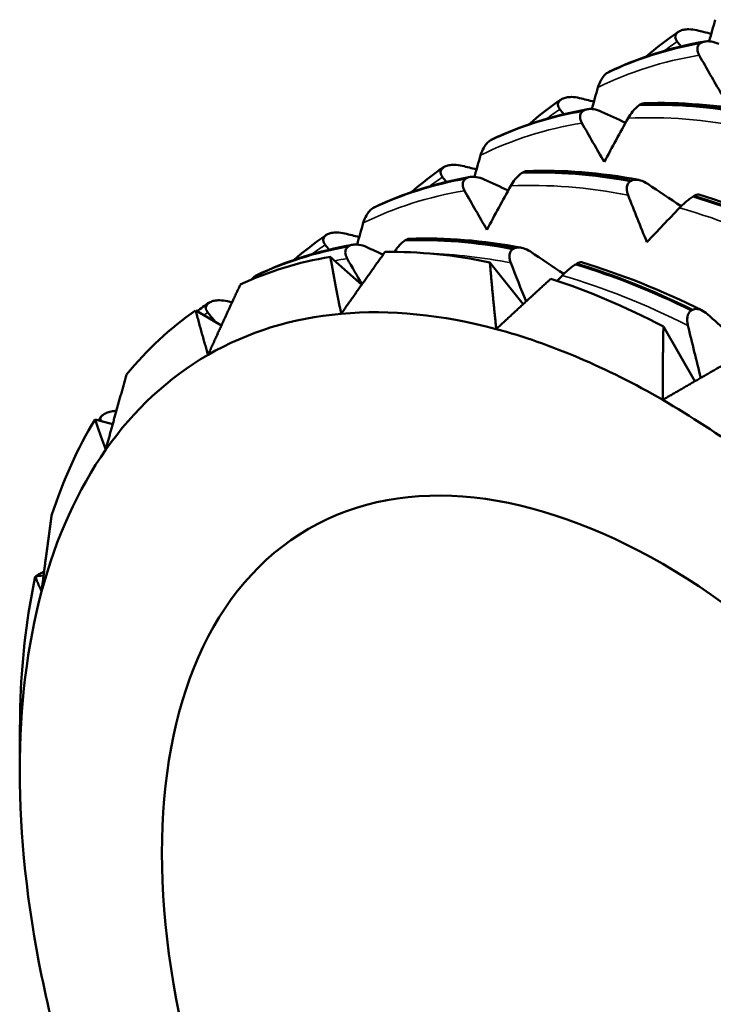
# Model space of a CAD drawing. Header units: millimetres. Extents: x 37 to 190, y 77 to 240.
# Tile 15 of 42: x 132.5 to 140.09, y 87.98 to 98.75. Entities that reach past the tile are written whole.
import ezdxf

# ---------------------------------------------------------------- set-up
doc = ezdxf.new("R2010")
doc.units = ezdxf.units.MM
doc.layers.add('Видимые тонкие (ГОСТ)', color=7, linetype='Continuous', lineweight=35)
doc.layers.add('Видимый контур (ГОСТ)', color=7, linetype='Continuous', lineweight=50)

msp = doc.modelspace()

# ---------------------------------------------------------------- linework, layer by layer
at = {"layer": 'Видимые тонкие (ГОСТ)'}
for points in [[(139.555, 98.412), (139.603, 98.447), (139.651, 98.481), (139.7, 98.514)], [(138.832, 98.013), (139.175, 98.182), (139.546, 98.3), (139.94, 98.365)], [(138.271, 97.671), (138.318, 97.706), (138.367, 97.74), (138.416, 97.772)], [(139.162, 97.676), (139.573, 97.696), (140.003, 97.662), (140.446, 97.575)], [(137.548, 97.271), (137.891, 97.441), (138.262, 97.559), (138.656, 97.623)], [(136.987, 96.929), (137.034, 96.964), (137.082, 96.998), (137.131, 97.031)], [(136.264, 96.53), (136.607, 96.699), (136.978, 96.817), (137.372, 96.882)], [(137.878, 96.935), (138.289, 96.954), (138.719, 96.92), (139.162, 96.833)], [(139.725, 96.696), (140.177, 96.564), (140.638, 96.381), (141.1, 96.149)], [(135.702, 96.188), (135.75, 96.223), (135.798, 96.257), (135.847, 96.289)], [(135.951, 96.116), (135.996, 96.125), (136.042, 96.133), (136.087, 96.14)], [(136.985, 96.196), (137.275, 96.186), (137.574, 96.152), (137.878, 96.092)], [(138.441, 95.954), (138.893, 95.823), (139.353, 95.64), (139.816, 95.407)], [(134.521, 95.519), (134.535, 95.529), (134.549, 95.539), (134.563, 95.548)]]:
    msp.add_open_spline(points, degree=3, dxfattribs=at)
at = {"layer": 'Видимый контур (ГОСТ)'}
for p, q in [((139.712, 98.622), (139.724, 98.629)), ((139.955, 98.498), (139.967, 98.505)), ((138.947, 98.181), (138.935, 98.174)), ((138.428, 97.881), (138.44, 97.888)), ((138.671, 97.756), (138.683, 97.763)), ((139.3, 97.828), (139.288, 97.821)), ((137.663, 97.439), (137.651, 97.432)), ((137.143, 97.139), (137.155, 97.146)), ((137.387, 97.015), (137.399, 97.022)), ((138.016, 97.086), (138.004, 97.079)), ((139.186, 96.986), (139.198, 96.992)), ((139.884, 96.825), (139.872, 96.818)), ((136.379, 96.698), (136.367, 96.691)), ((135.859, 96.398), (135.871, 96.405)), ((136.732, 96.345), (136.72, 96.338)), ((136.102, 96.273), (136.114, 96.28)), ((137.902, 96.244), (137.914, 96.251)), ((135.903, 96.159), (136.247, 95.854)), ((137.649, 96.098), (138.015, 95.642)), ((138.6, 96.083), (138.588, 96.076)), ((135.095, 95.956), (135.083, 95.949)), ((134.575, 95.656), (134.587, 95.663)), ((134.43, 95.572), (134.712, 95.409)), ((139.854, 95.573), (139.866, 95.579)), ((134.712, 95.409), (134.644, 95.449)), ((139.548, 95.396), (139.893, 94.797)), ((133.42, 94.433), (133.432, 94.44)), ((133.328, 94.38), (133.522, 94.328)), ((133.522, 94.328), (133.395, 94.362)), ((132.713, 92.684), (132.725, 92.691)), ((132.674, 92.662), (132.765, 92.67)), ((132.765, 92.67), (132.684, 92.663))]:
    msp.add_line(p, q, dxfattribs=at)
for centre, major_axis, start_param, end_param in [((139.893, 86.673), (-5.225, 9.05), 6.068156, 6.236415), ((139.893, 86.673), (-5.225, 9.05), 5.806357, 5.974616), ((139.893, 86.673), (5.225, -9.05), 2.402965, 2.571223), ((139.54, 86.469), (-4.975, 8.617), 5.759587, 6.021386), ((139.893, 86.673), (-5.225, 9.05), 0.04677, 0.215029), ((139.54, 86.469), (-4.975, 8.617), 6.021386, 6.283185), ((139.54, 86.469), (4.975, -8.617), 2.356194, 2.617994), ((139.54, 86.469), (-4.975, 8.617), 0, 0.261799), ((139.54, 86.469), (4.975, -8.617), 2.094395, 2.356194), ((139.893, 86.673), (-5.225, 9.05), 0.30857, 0.476828), ((139.54, 86.469), (-4.975, 8.617), 0.261799, 0.523599), ((139.893, 86.673), (-5.225, 9.05), 0.570369, 0.738628), ((139.54, 86.469), (-4.975, 8.617), 0.523599, 0.785398), ((139.54, 86.469), (-4.975, 8.617), 0.785398, 1.047198), ((139.54, 86.469), (-4.975, 8.617), 1.047198, 1.308997)]:
    msp.add_ellipse(centre, major_axis=major_axis, ratio=0.57735, start_param=start_param, end_param=end_param, dxfattribs=at)
msp.add_ellipse((139.54, 86.469), major_axis=(-3.875, 6.712), ratio=0.57735, dxfattribs=at)
for points in [[(140.116, 98.754), (140.093, 98.675), (140.071, 98.597), (140.048, 98.518)], [(139.359, 98.35), (139.472, 98.447), (139.588, 98.537), (139.71, 98.621)], [(139.915, 98.638), (139.967, 98.625), (140.019, 98.612), (140.072, 98.599)], [(138.935, 98.174), (139.253, 98.326), (139.595, 98.434), (139.955, 98.498)], [(139.967, 98.505), (139.607, 98.441), (139.265, 98.333), (138.947, 98.181)], [(138.95, 98.182), (139.278, 98.339), (139.631, 98.451), (140.002, 98.516)], [(139.742, 98.462), (139.728, 98.479), (139.714, 98.496), (139.7, 98.514)], [(140.184, 97.939), (140.102, 98.081), (140.02, 98.223), (139.94, 98.365)], [(138.95, 98.182), (138.949, 98.181), (138.948, 98.181), (138.947, 98.181)], [(138.832, 98.013), (138.809, 97.934), (138.787, 97.855), (138.764, 97.776)], [(138.075, 97.608), (138.187, 97.706), (138.304, 97.796), (138.425, 97.879)], [(138.631, 97.896), (138.683, 97.883), (138.735, 97.871), (138.787, 97.858)], [(139.337, 97.839), (139.732, 97.854), (140.143, 97.821), (140.563, 97.741)], [(137.651, 97.432), (137.969, 97.584), (138.31, 97.693), (138.671, 97.756)], [(138.683, 97.763), (138.322, 97.7), (137.981, 97.591), (137.663, 97.439)], [(137.665, 97.44), (137.993, 97.597), (138.347, 97.709), (138.717, 97.774)], [(138.458, 97.72), (138.444, 97.738), (138.43, 97.755), (138.416, 97.772)], [(138.871, 97.747), (138.959, 97.707), (139.047, 97.667), (139.135, 97.626)], [(139.288, 97.821), (139.668, 97.834), (140.064, 97.803), (140.47, 97.727)], [(140.482, 97.734), (140.076, 97.81), (139.68, 97.841), (139.3, 97.828)], [(139.162, 97.676), (139.074, 97.517), (138.987, 97.357), (138.9, 97.198)], [(138.9, 97.198), (138.817, 97.34), (138.736, 97.481), (138.656, 97.623)], [(137.665, 97.44), (137.665, 97.44), (137.664, 97.44), (137.663, 97.439)], [(137.548, 97.271), (137.525, 97.192), (137.502, 97.114), (137.48, 97.035)], [(136.791, 96.867), (136.903, 96.964), (137.02, 97.055), (137.141, 97.138)], [(137.347, 97.155), (137.399, 97.142), (137.451, 97.129), (137.503, 97.116)], [(138.004, 97.079), (138.384, 97.093), (138.779, 97.062), (139.186, 96.986)], [(139.198, 96.992), (138.791, 97.068), (138.396, 97.1), (138.016, 97.086)], [(138.053, 97.098), (138.448, 97.113), (138.859, 97.08), (139.279, 97)], [(136.367, 96.691), (136.685, 96.843), (137.026, 96.951), (137.387, 97.015)], [(137.399, 97.022), (137.038, 96.958), (136.697, 96.85), (136.379, 96.698)], [(136.381, 96.699), (136.709, 96.856), (137.063, 96.968), (137.433, 97.033)], [(137.174, 96.979), (137.159, 96.996), (137.145, 97.013), (137.131, 97.031)], [(137.587, 97.006), (137.675, 96.966), (137.763, 96.925), (137.851, 96.885)], [(137.616, 96.456), (137.533, 96.598), (137.452, 96.74), (137.372, 96.882)], [(137.878, 96.935), (137.79, 96.776), (137.703, 96.616), (137.616, 96.456)], [(139.377, 96.957), (139.499, 96.876), (139.62, 96.795), (139.742, 96.712)], [(139.367, 96.319), (139.297, 96.491), (139.229, 96.662), (139.162, 96.833)], [(139.872, 96.818), (140.289, 96.693), (140.712, 96.524), (141.138, 96.314)], [(141.15, 96.321), (140.724, 96.531), (140.301, 96.7), (139.884, 96.825)], [(139.934, 96.84), (140.37, 96.711), (140.814, 96.533), (141.258, 96.312)], [(136.381, 96.699), (136.38, 96.699), (136.38, 96.698), (136.379, 96.698)], [(139.725, 96.696), (139.605, 96.57), (139.486, 96.445), (139.367, 96.319)], [(136.264, 96.53), (136.241, 96.451), (136.218, 96.372), (136.196, 96.293)], [(135.507, 96.126), (135.619, 96.223), (135.736, 96.313), (135.857, 96.396)], [(136.062, 96.414), (136.115, 96.401), (136.167, 96.388), (136.219, 96.375)], [(136.72, 96.338), (137.1, 96.352), (137.495, 96.32), (137.902, 96.244)], [(137.914, 96.251), (137.507, 96.327), (137.112, 96.359), (136.732, 96.345)], [(136.769, 96.356), (137.163, 96.371), (137.575, 96.338), (137.995, 96.258)], [(135.083, 95.949), (135.401, 96.101), (135.742, 96.21), (136.102, 96.273)], [(136.114, 96.28), (135.754, 96.217), (135.413, 96.108), (135.095, 95.956)], [(135.097, 95.958), (135.425, 96.114), (135.779, 96.226), (136.149, 96.291)], [(135.889, 96.237), (135.875, 96.255), (135.861, 96.272), (135.847, 96.289)], [(136.302, 96.265), (136.362, 96.237), (136.421, 96.21), (136.481, 96.183)], [(136.249, 95.858), (136.195, 95.952), (136.141, 96.046), (136.087, 96.14)], [(138.093, 96.216), (138.214, 96.135), (138.336, 96.053), (138.457, 95.971)], [(138.045, 95.67), (137.988, 95.811), (137.933, 95.951), (137.878, 96.092)], [(138.588, 96.076), (139.004, 95.951), (139.428, 95.783), (139.854, 95.573)], [(139.866, 95.579), (139.44, 95.789), (139.016, 95.958), (138.6, 96.083)], [(138.65, 96.099), (139.086, 95.969), (139.53, 95.792), (139.974, 95.571)], [(135.097, 95.958), (135.096, 95.957), (135.096, 95.957), (135.095, 95.956)], [(138.441, 95.954), (138.423, 95.935), (138.404, 95.916), (138.386, 95.897)], [(134.445, 95.563), (134.487, 95.595), (134.53, 95.625), (134.573, 95.655)], [(134.778, 95.672), (134.795, 95.668), (134.811, 95.664), (134.828, 95.66)], [(134.644, 95.449), (134.617, 95.482), (134.59, 95.515), (134.563, 95.548)], [(140.031, 95.531), (140.178, 95.399), (140.326, 95.266), (140.473, 95.132)], [(139.957, 94.834), (139.909, 95.025), (139.862, 95.216), (139.816, 95.407)], [(133.368, 94.369), (133.376, 94.381), (133.384, 94.394), (133.391, 94.406)]]:
    msp.add_open_spline(points, degree=3, dxfattribs=at)
for points, knots in [([(139.7, 98.514), (139.693, 98.522), (139.688, 98.531), (139.68, 98.548), (139.678, 98.557), (139.678, 98.576), (139.68, 98.587), (139.692, 98.607), (139.701, 98.615), (139.712, 98.622)], [-0.01992, -0.01992, -0.01992, -0.01992, -0.0151496, -0.0151496, -0.01067581, -0.01067581, -0.00499702, -0.00499702, 0, 0, 0, 0]), ([(139.724, 98.629), (139.737, 98.636), (139.753, 98.641), (139.788, 98.648), (139.807, 98.649), (139.855, 98.649), (139.885, 98.645), (139.915, 98.638)], [-0.02228821, -0.02228821, -0.02228821, -0.02228821, -0.01619448, -0.01619448, -0.00966289, -0.00966289, 0, 0, 0, 0]), ([(139.94, 98.365), (139.934, 98.376), (139.928, 98.388), (139.922, 98.41), (139.92, 98.421), (139.92, 98.446), (139.923, 98.459), (139.935, 98.481), (139.944, 98.49), (139.955, 98.498)], [-0.01992, -0.01992, -0.01992, -0.01992, -0.0151496, -0.0151496, -0.01067581, -0.01067581, -0.00499702, -0.00499702, 0, 0, 0, 0]), ([(139.967, 98.505), (139.98, 98.511), (139.996, 98.515), (140.031, 98.519), (140.05, 98.518), (140.097, 98.511), (140.126, 98.502), (140.155, 98.489)], [-0.02228821, -0.02228821, -0.02228821, -0.02228821, -0.01619448, -0.01619448, -0.00966289, -0.00966289, 0, 0, 0, 0]), ([(138.935, 98.174), (138.923, 98.166), (138.91, 98.155), (138.887, 98.127), (138.876, 98.112), (138.852, 98.07), (138.841, 98.042), (138.832, 98.013)], [-0.02228821, -0.02228821, -0.02228821, -0.02228821, -0.01619448, -0.01619448, -0.00966289, -0.00966289, 0, 0, 0, 0]), ([(138.416, 97.772), (138.409, 97.781), (138.403, 97.789), (138.396, 97.807), (138.394, 97.815), (138.393, 97.835), (138.396, 97.846), (138.408, 97.865), (138.417, 97.873), (138.428, 97.881)], [-0.01992, -0.01992, -0.01992, -0.01992, -0.0151496, -0.0151496, -0.01067581, -0.01067581, -0.00499702, -0.00499702, 0, 0, 0, 0]), ([(138.44, 97.888), (138.453, 97.894), (138.469, 97.899), (138.504, 97.906), (138.523, 97.908), (138.571, 97.908), (138.601, 97.904), (138.631, 97.896)], [-0.02228821, -0.02228821, -0.02228821, -0.02228821, -0.01619448, -0.01619448, -0.00966289, -0.00966289, 0, 0, 0, 0]), ([(138.656, 97.623), (138.649, 97.635), (138.644, 97.646), (138.638, 97.669), (138.636, 97.68), (138.636, 97.704), (138.639, 97.717), (138.651, 97.74), (138.66, 97.749), (138.671, 97.756)], [-0.01992, -0.01992, -0.01992, -0.01992, -0.0151496, -0.0151496, -0.01067581, -0.01067581, -0.00499702, -0.00499702, 0, 0, 0, 0]), ([(138.683, 97.763), (138.696, 97.77), (138.712, 97.774), (138.747, 97.778), (138.766, 97.777), (138.813, 97.77), (138.842, 97.761), (138.871, 97.747)], [-0.02228821, -0.02228821, -0.02228821, -0.02228821, -0.01619448, -0.01619448, -0.00966289, -0.00966289, 0, 0, 0, 0]), ([(139.288, 97.821), (139.275, 97.813), (139.262, 97.802), (139.236, 97.777), (139.223, 97.763), (139.193, 97.726), (139.176, 97.702), (139.162, 97.676)], [-0.02228821, -0.02228821, -0.02228821, -0.02228821, -0.01619448, -0.01619448, -0.00966289, -0.00966289, 0, 0, 0, 0]), ([(139.337, 97.839), (139.336, 97.839), (139.334, 97.839), (139.322, 97.837), (139.312, 97.834), (139.3, 97.828)], [-0.006047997, -0.006047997, -0.006047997, -0.006047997, -0.004997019, -0.004997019, 0, 0, 0, 0]), ([(137.651, 97.432), (137.638, 97.424), (137.626, 97.413), (137.603, 97.386), (137.592, 97.37), (137.568, 97.328), (137.556, 97.301), (137.548, 97.271)], [-0.02228821, -0.02228821, -0.02228821, -0.02228821, -0.01619448, -0.01619448, -0.00966289, -0.00966289, 0, 0, 0, 0]), ([(137.131, 97.031), (137.125, 97.039), (137.119, 97.048), (137.112, 97.065), (137.11, 97.074), (137.109, 97.093), (137.112, 97.104), (137.124, 97.124), (137.132, 97.132), (137.143, 97.139)], [-0.01992, -0.01992, -0.01992, -0.01992, -0.0151496, -0.0151496, -0.01067581, -0.01067581, -0.00499702, -0.00499702, 0, 0, 0, 0]), ([(137.155, 97.146), (137.169, 97.153), (137.185, 97.158), (137.22, 97.165), (137.239, 97.167), (137.287, 97.166), (137.317, 97.162), (137.347, 97.155)], [-0.02228821, -0.02228821, -0.02228821, -0.02228821, -0.01619448, -0.01619448, -0.00966289, -0.00966289, 0, 0, 0, 0]), ([(138.053, 97.098), (138.051, 97.098), (138.05, 97.098), (138.038, 97.096), (138.028, 97.092), (138.016, 97.086)], [-0.006047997, -0.006047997, -0.006047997, -0.006047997, -0.004997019, -0.004997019, 0, 0, 0, 0]), ([(137.372, 96.882), (137.365, 96.893), (137.36, 96.905), (137.353, 96.927), (137.352, 96.938), (137.352, 96.963), (137.355, 96.976), (137.367, 96.998), (137.375, 97.007), (137.387, 97.015)], [-0.01992, -0.01992, -0.01992, -0.01992, -0.0151496, -0.0151496, -0.01067581, -0.01067581, -0.00499702, -0.00499702, 0, 0, 0, 0]), ([(137.399, 97.022), (137.412, 97.028), (137.427, 97.033), (137.462, 97.036), (137.481, 97.035), (137.528, 97.028), (137.558, 97.019), (137.587, 97.006)], [-0.02228821, -0.02228821, -0.02228821, -0.02228821, -0.01619448, -0.01619448, -0.00966289, -0.00966289, 0, 0, 0, 0]), ([(138.004, 97.079), (137.991, 97.071), (137.978, 97.061), (137.951, 97.036), (137.938, 97.022), (137.908, 96.985), (137.892, 96.96), (137.878, 96.935)], [-0.02228821, -0.02228821, -0.02228821, -0.02228821, -0.01619448, -0.01619448, -0.00966289, -0.00966289, 0, 0, 0, 0]), ([(139.162, 96.833), (139.157, 96.847), (139.153, 96.861), (139.148, 96.887), (139.147, 96.9), (139.149, 96.928), (139.152, 96.943), (139.166, 96.968), (139.175, 96.978), (139.186, 96.986)], [-0.01992, -0.01992, -0.01992, -0.01992, -0.0151496, -0.0151496, -0.01067581, -0.01067581, -0.00499702, -0.00499702, 0, 0, 0, 0]), ([(139.198, 96.992), (139.211, 96.999), (139.226, 97.002), (139.26, 97.003), (139.278, 97.001), (139.323, 96.988), (139.35, 96.975), (139.377, 96.957)], [-0.02228821, -0.02228821, -0.02228821, -0.02228821, -0.01619448, -0.01619448, -0.00966289, -0.00966289, 0, 0, 0, 0]), ([(139.872, 96.818), (139.859, 96.81), (139.845, 96.8), (139.816, 96.778), (139.801, 96.766), (139.765, 96.735), (139.744, 96.716), (139.725, 96.696)], [-0.02228821, -0.02228821, -0.02228821, -0.02228821, -0.01619448, -0.01619448, -0.00966289, -0.00966289, 0, 0, 0, 0]), ([(139.934, 96.84), (139.929, 96.841), (139.923, 96.841), (139.906, 96.835), (139.896, 96.831), (139.884, 96.825)], [-0.01055695, -0.01055695, -0.01055695, -0.01055695, -0.00499702, -0.00499702, 0, 0, 0, 0]), ([(136.367, 96.691), (136.354, 96.683), (136.342, 96.672), (136.318, 96.645), (136.307, 96.629), (136.284, 96.587), (136.272, 96.559), (136.264, 96.53)], [-0.02228821, -0.02228821, -0.02228821, -0.02228821, -0.01619448, -0.01619448, -0.00966289, -0.00966289, 0, 0, 0, 0]), ([(135.847, 96.289), (135.84, 96.298), (135.835, 96.306), (135.828, 96.324), (135.826, 96.332), (135.825, 96.352), (135.828, 96.363), (135.84, 96.382), (135.848, 96.391), (135.859, 96.398)], [-0.01992, -0.01992, -0.01992, -0.01992, -0.0151496, -0.0151496, -0.01067581, -0.01067581, -0.00499702, -0.00499702, 0, 0, 0, 0]), ([(135.871, 96.405), (135.885, 96.412), (135.9, 96.417), (135.936, 96.424), (135.955, 96.425), (136.003, 96.425), (136.033, 96.421), (136.062, 96.414)], [-0.02228821, -0.02228821, -0.02228821, -0.02228821, -0.01619448, -0.01619448, -0.00966289, -0.00966289, 0, 0, 0, 0]), ([(136.72, 96.338), (136.707, 96.33), (136.694, 96.319), (136.667, 96.295), (136.654, 96.28), (136.629, 96.249), (136.616, 96.231), (136.605, 96.213)], [-0.02228821, -0.02228821, -0.02228821, -0.02228821, -0.01619448, -0.01619448, -0.00966289, -0.00966289, -0.00248466, -0.00248466, -0.00248466, -0.00248466]), ([(136.769, 96.356), (136.767, 96.356), (136.765, 96.356), (136.754, 96.355), (136.743, 96.351), (136.732, 96.345)], [-0.006047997, -0.006047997, -0.006047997, -0.006047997, -0.004997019, -0.004997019, 0, 0, 0, 0]), ([(136.087, 96.14), (136.081, 96.152), (136.076, 96.163), (136.069, 96.186), (136.067, 96.197), (136.067, 96.221), (136.07, 96.235), (136.083, 96.257), (136.091, 96.266), (136.102, 96.273)], [-0.01992, -0.01992, -0.01992, -0.01992, -0.0151496, -0.0151496, -0.01067581, -0.01067581, -0.00499702, -0.00499702, 0, 0, 0, 0]), ([(136.114, 96.28), (136.128, 96.287), (136.143, 96.291), (136.178, 96.295), (136.197, 96.294), (136.244, 96.287), (136.274, 96.278), (136.302, 96.265)], [-0.02228821, -0.02228821, -0.02228821, -0.02228821, -0.01619448, -0.01619448, -0.00966289, -0.00966289, 0, 0, 0, 0]), ([(137.878, 96.092), (137.872, 96.105), (137.868, 96.119), (137.864, 96.146), (137.863, 96.159), (137.864, 96.187), (137.868, 96.202), (137.882, 96.227), (137.89, 96.237), (137.902, 96.244)], [-0.01992, -0.01992, -0.01992, -0.01992, -0.0151496, -0.0151496, -0.01067581, -0.01067581, -0.00499702, -0.00499702, 0, 0, 0, 0]), ([(137.914, 96.251), (137.927, 96.258), (137.942, 96.261), (137.976, 96.262), (137.994, 96.259), (138.039, 96.247), (138.066, 96.234), (138.093, 96.216)], [-0.02228821, -0.02228821, -0.02228821, -0.02228821, -0.01619448, -0.01619448, -0.00966289, -0.00966289, 0, 0, 0, 0]), ([(138.588, 96.076), (138.575, 96.068), (138.561, 96.059), (138.532, 96.037), (138.517, 96.025), (138.481, 95.994), (138.46, 95.974), (138.441, 95.954)], [-0.02228821, -0.02228821, -0.02228821, -0.02228821, -0.01619448, -0.01619448, -0.00966289, -0.00966289, 0, 0, 0, 0]), ([(138.65, 96.099), (138.645, 96.1), (138.639, 96.099), (138.621, 96.094), (138.611, 96.09), (138.6, 96.083)], [-0.01055695, -0.01055695, -0.01055695, -0.01055695, -0.00499702, -0.00499702, 0, 0, 0, 0]), ([(135.083, 95.949), (135.07, 95.941), (135.058, 95.93), (135.044, 95.915), (135.042, 95.912), (135.04, 95.909)], [-0.022288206, -0.022288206, -0.022288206, -0.022288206, -0.016194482, -0.016194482, -0.014998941, -0.014998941, -0.014998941, -0.014998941]), ([(134.563, 95.548), (134.556, 95.556), (134.551, 95.565), (134.543, 95.582), (134.541, 95.591), (134.541, 95.611), (134.544, 95.621), (134.556, 95.641), (134.564, 95.649), (134.575, 95.656)], [-0.01992, -0.01992, -0.01992, -0.01992, -0.0151496, -0.0151496, -0.01067581, -0.01067581, -0.00499702, -0.00499702, 0, 0, 0, 0]), ([(134.587, 95.663), (134.6, 95.67), (134.616, 95.675), (134.651, 95.682), (134.671, 95.684), (134.719, 95.683), (134.749, 95.679), (134.778, 95.672)], [-0.02228821, -0.02228821, -0.02228821, -0.02228821, -0.01619448, -0.01619448, -0.00966289, -0.00966289, 0, 0, 0, 0]), ([(139.866, 95.579), (139.879, 95.586), (139.894, 95.589), (139.925, 95.588), (139.942, 95.584), (139.983, 95.568), (140.008, 95.552), (140.031, 95.531)], [-0.02228821, -0.02228821, -0.02228821, -0.02228821, -0.01619448, -0.01619448, -0.00966289, -0.00966289, 0, 0, 0, 0]), ([(139.816, 95.407), (139.812, 95.422), (139.81, 95.438), (139.808, 95.467), (139.808, 95.481), (139.813, 95.512), (139.818, 95.528), (139.833, 95.555), (139.842, 95.565), (139.854, 95.573)], [-0.01992, -0.01992, -0.01992, -0.01992, -0.0151496, -0.0151496, -0.01067581, -0.01067581, -0.00499702, -0.00499702, 0, 0, 0, 0]), ([(133.395, 94.362), (133.393, 94.364), (133.392, 94.366), (133.387, 94.374), (133.385, 94.38), (133.385, 94.394), (133.388, 94.403), (133.401, 94.418), (133.409, 94.426), (133.42, 94.433)], [-0.01709888, -0.01709888, -0.01709888, -0.01709888, -0.0151496, -0.0151496, -0.01067581, -0.01067581, -0.00499702, -0.00499702, 0, 0, 0, 0]), ([(133.432, 94.44), (133.446, 94.447), (133.461, 94.453), (133.496, 94.464), (133.515, 94.468), (133.543, 94.472), (133.553, 94.473), (133.562, 94.474)], [-0.02228821, -0.02228821, -0.02228821, -0.02228821, -0.01619448, -0.01619448, -0.00966289, -0.00966289, -0.0064433, -0.0064433, -0.0064433, -0.0064433]), ([(132.684, 92.663), (132.684, 92.664), (132.685, 92.664), (132.693, 92.671), (132.701, 92.677), (132.713, 92.684)], [-0.005745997, -0.005745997, -0.005745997, -0.005745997, -0.004997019, -0.004997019, 0, 0, 0, 0]), ([(132.725, 92.691), (132.738, 92.698), (132.753, 92.706), (132.77, 92.713), (132.77, 92.713), (132.771, 92.713)], [-0.022288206, -0.022288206, -0.022288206, -0.022288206, -0.016194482, -0.016194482, -0.016021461, -0.016021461, -0.016021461, -0.016021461])]:
    msp.add_open_spline(points, degree=3, knots=knots, dxfattribs=at)
for points, weights in [([(136.022, 95.536), (135.96, 95.837), (135.903, 96.159)], [1, 1.00057407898, 1]), ([(136.502, 96.212), (136.252, 95.863), (136.022, 95.536)], [1, 1.00057407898, 1]), ([(137.719, 95.368), (137.681, 95.722), (137.649, 96.098)], [1, 1.00057407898, 1]), ([(138.316, 95.919), (138.006, 95.635), (137.719, 95.368)], [1, 1.00057407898, 1]), ([(134.918, 95.854), (134.733, 95.459), (134.565, 95.086)], [1, 1.00057407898, 1]), ([(134.565, 95.086), (134.495, 95.321), (134.43, 95.572)], [1, 1.00057407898, 1]), ([(139.54, 94.593), (139.54, 94.982), (139.548, 95.396)], [1, 1.00057407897, 1]), ([(140.239, 94.997), (139.877, 94.788), (139.54, 94.593)], [1, 1.00057407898, 1]), ([(133.674, 94.871), (133.553, 94.448), (133.446, 94.049)], [1, 1.00057407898, 1]), ([(133.446, 94.049), (133.385, 94.208), (133.328, 94.38)], [1, 1.00057407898, 1]), ([(132.853, 93.329), (132.793, 92.9), (132.744, 92.496)], [1, 1.00057407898, 1]), ([(132.744, 92.496), (132.706, 92.574), (132.674, 92.662)], [1, 1.00057407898, 1]), ([(132.512, 91.334), (132.504, 90.92), (132.504, 90.531)], [1, 1.00057407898, 1])]:
    msp.add_rational_spline(points, weights, degree=2, dxfattribs=at)

doc.saveas('drawing.dxf')
